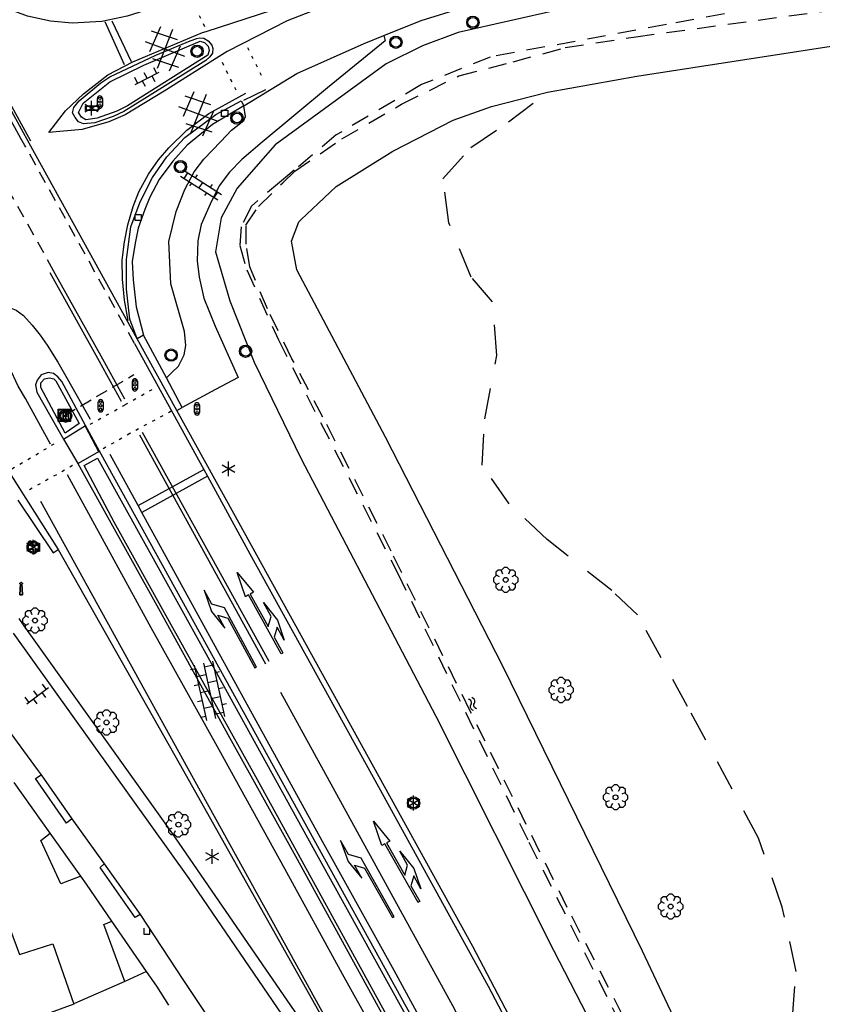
# Model space of a CAD drawing. Extents: x 99796 to 103543, y 406299 to 407646.
# Tile 20 of 85: x 100927 to 100992, y 407072 to 407151. Entities that reach past the tile are written whole.
import ezdxf

# ---------------------------------------------------------------- set-up
doc = ezdxf.new("R2010")
doc.units = 0
for name, pattern in [('Cult-sch', [4.5, 2.5, -2]), ('Knt V.O.P', [0.75, 0.25, -0.5]), ('Mi-deelstr', [1.65, 1, -0.65]), ('Portbel', [1.5, 1, -0.5]), ('Slootbodem', [2.5, 1.5, -1])]:
    doc.linetypes.add(name, pattern=pattern)
for name, color, linetype in [('1101', 252, 'CONTINUOUS'), ('1104', 252, 'CONTINUOUS'), ('1105', 252, 'CONTINUOUS'), ('1106', 252, 'CONTINUOUS'), ('1107', 252, 'CONTINUOUS'), ('1110', 252, 'CONTINUOUS'), ('1112', 252, 'CONTINUOUS'), ('1206', 252, 'CONTINUOUS'), ('1209', 252, 'CONTINUOUS'), ('1211', 252, 'CONTINUOUS'), ('1213', 252, 'Knt V.O.P'), ('1214', 252, 'Mi-deelstr'), ('1215', 252, 'CONTINUOUS'), ('1216', 252, 'CONTINUOUS'), ('1221', 252, 'CONTINUOUS'), ('1222', 252, 'CONTINUOUS'), ('1404', 252, 'CONTINUOUS'), ('1406', 252, 'Slootbodem'), ('1701', 252, 'CONTINUOUS'), ('2006', 252, 'Heg haag'), ('2010', 252, 'Cult-sch'), ('2301', 252, 'CONTINUOUS'), ('2401', 252, 'CONTINUOUS'), ('2403', 252, 'CONTINUOUS'), ('2501', 252, 'CONTINUOUS'), ('2502', 252, 'CONTINUOUS'), ('2506', 252, 'Portbel'), ('2701', 252, 'CONTINUOUS'), ('2901', 252, 'CONTINUOUS'), ('3001', 252, 'CONTINUOUS'), ('3604', 252, 'CONTINUOUS'), ('3605', 252, 'CONTINUOUS'), ('4404', 252, 'CONTINUOUS'), ('4406', 252, 'CONTINUOUS'), ('4411', 252, 'CONTINUOUS'), ('4413', 252, 'CONTINUOUS'), ('4601', 252, 'CONTINUOUS')]:
    doc.layers.add(name, color=color, linetype=linetype)
doc.layers.add('1208', color=252, linetype='CONTINUOUS', lineweight=30)
doc.linetypes.add('Heg haag', pattern='A,4,-1,[4,dgnlstyle.shx,S=0.004016,R=0,X=0,Y=0],-1', length=6)

# ---------------------------------------------------------------- blocks, each defined once
blk = doc.blocks.new('TROTTOIRKOLK', base_point=(97500.879966, 403507.602474))
at = {"layer": '3604'}
blk.add_polyline3d([(97500.629987, 403507.602517, 0), (97500.629987, 403507.102474, 0), (97501.129945, 403507.102474, 0), (97501.129774, 403507.602517, 0)], dxfattribs=at)
blk = doc.blocks.new('OV6', base_point=(97503.821083, 403517.176353))
at = {"layer": '4413'}
for points in [[(97503.821083, 403517.176353, 0), (97504.133583, 403517.176353, 0)], [(97503.852333, 403517.176353, 0), (97503.852333, 403517.207603, 0)], [(97503.914833, 403517.176353, 0), (97503.914833, 403517.145103, 0)], [(97503.977333, 403517.176353, 0), (97503.977333, 403517.207603, 0)], [(97504.039833, 403517.176353, 0), (97504.039833, 403517.145103, 0)], [(97504.102333, 403517.176353, 0), (97504.102333, 403517.207603, 0)]]:
    blk.add_polyline3d(points, dxfattribs=at)
blk = doc.blocks.new('VERKEERSBORD', base_point=(97503.821083, 403507.602474))
at = {"layer": '2401'}
for radius in [0.5, 0.5, 0.4, 0.4]:
    blk.add_circle((97503.821083, 403507.602474), radius, dxfattribs=at)
blk = doc.blocks.new('BOOM', base_point=(97503.821083, 403507.602474))
at = {"layer": '2901'}
for points in [[(97504.071083, 403508.102474, 0), (97504.196083, 403508.352474, 0), (97503.946083, 403508.602474, 0), (97503.696083, 403508.602474, 0), (97503.446083, 403508.352474, 0), (97503.571083, 403508.102474, 0)], [(97503.321083, 403507.852474, 0), (97503.071083, 403507.977474, 0), (97502.821083, 403507.727474, 0), (97502.821083, 403507.477474, 0), (97503.071083, 403507.227474, 0), (97503.321083, 403507.352474, 0)], [(97503.491578, 403508.39797, 0), (97503.202364, 403508.39797, 0), (97503.025588, 403508.221193, 0), (97503.025588, 403507.931979, 0)], [(97504.616578, 403507.931979, 0), (97504.616578, 403508.221193, 0), (97504.439801, 403508.39797, 0), (97504.150588, 403508.39797, 0)], [(97504.321083, 403507.352474, 0), (97504.571083, 403507.227474, 0), (97504.821083, 403507.477474, 0), (97504.821083, 403507.727474, 0), (97504.571083, 403507.977474, 0), (97504.321083, 403507.852474, 0)], [(97503.025588, 403507.27297, 0), (97503.025588, 403506.983756, 0), (97503.202364, 403506.806979, 0), (97503.491578, 403506.806979, 0)], [(97503.571083, 403507.102474, 0), (97503.446083, 403506.852474, 0), (97503.696083, 403506.602474, 0), (97503.946083, 403506.602474, 0), (97504.196083, 403506.852474, 0), (97504.071083, 403507.102474, 0)], [(97504.150588, 403506.806979, 0), (97504.439801, 403506.806979, 0), (97504.616578, 403506.983756, 0), (97504.616578, 403507.27297, 0)]]:
    blk.add_polyline3d(points, dxfattribs=at)
blk.add_circle((97503.821083, 403507.602474), 0.2, dxfattribs=at)
blk.add_circle((97503.821083, 403507.602474), 0.2, dxfattribs=at)
blk = doc.blocks.new('WEGWIJZER', base_point=(97500.879966, 403507.602474))
at = {"layer": '2301'}
for points in [[(97500.379966, 403507.802474, 0), (97501.379966, 403507.802474, 0), (97501.579966, 403507.602474, 0), (97501.379966, 403507.402474, 0), (97500.379966, 403507.402474, 0)], [(97500.427458, 403507.452264, 0), (97500.42948, 403507.751818, 0), (97501.34391, 403507.752474, 0), (97501.44391, 403507.602474, 0), (97501.34391, 403507.452474, 0)], [(97500.427458, 403507.452264, 0), (97501.34391, 403507.452474, 0), (97501.44391, 403507.602474, 0), (97501.34391, 403507.752474, 0), (97500.42948, 403507.751818, 0)]]:
    blk.add_polyline3d(points, close=True, dxfattribs=at)
for points in [[(97500.399966, 403507.444074, 0), (97500.399966, 403507.760875, 0)], [(97500.399966, 403507.444074, 0), (97500.399966, 403507.760875, 0)], [(97500.421566, 403507.782474, 0), (97501.359966, 403507.782474, 0), (97501.479966, 403507.602474, 0), (97501.359966, 403507.422474, 0), (97500.421566, 403507.422474, 0)], [(97500.421566, 403507.782474, 0), (97501.359966, 403507.782474, 0), (97501.479966, 403507.602474, 0), (97501.359966, 403507.422474, 0), (97500.421566, 403507.422474, 0)]]:
    blk.add_polyline3d(points, dxfattribs=at)
for centre, start, end in [((97500.421566, 403507.760875), 90, 180), ((97500.421566, 403507.760875), 90, 180), ((97500.421566, 403507.444074), 180, 270), ((97500.421566, 403507.444074), 180, 270)]:
    blk.add_arc(centre, 0.0216, start, end, dxfattribs=at)
blk = doc.blocks.new('LICHTMAST', base_point=(106423.199838, 404577.892233))
at = {"layer": '2701'}
for points in [[(106422.680222, 404577.592233, 0), (106423.719453, 404578.192234, 0)], [(106423.719453, 404577.592234, 0), (106422.680222, 404578.192233, 0)], [(106423.199838, 404577.292233, 0), (106423.199838, 404578.492233, 0)]]:
    blk.add_polyline3d(points, dxfattribs=at)
blk = doc.blocks.new('IMG-PORTAAL', base_point=(97500.879966, 403507.602474))
at = {"layer": '2502'}
for points in [[(97500.379966, 403508.102474, 0), (97501.379966, 403508.102474, 0), (97501.379966, 403507.102474, 0), (97500.379966, 403507.102474, 0)], [(97500.800089, 403507.935347, 0), (97500.951247, 403507.935347, 0), (97500.951247, 403507.27307, 0), (97500.800089, 403507.27307, 0)]]:
    blk.add_polyline3d(points, close=True, dxfattribs=at)
for points in [[(97500.416612, 403507.165485, 0), (97500.416612, 403508.044589, 0)], [(97500.438212, 403508.066188, 0), (97501.317777, 403508.066188, 0)], [(97501.339377, 403508.044589, 0), (97501.339377, 403507.165485, 0)], [(97501.317777, 403507.143885, 0), (97500.438212, 403507.143885, 0)]]:
    blk.add_polyline3d(points, dxfattribs=at)
for centre, start, end in [((97500.438212, 403508.044589), 90, 180), ((97501.317777, 403508.044589), 0, 90), ((97500.438212, 403507.165485), 180, 270), ((97501.317777, 403507.165485), 270, 0)]:
    blk.add_arc(centre, 0.0216, start, end, dxfattribs=at)
blk = doc.blocks.new('STRAATKOLK', base_point=(97500.879966, 403507.602474))
at = {"layer": '3605'}
blk.add_polyline3d([(97500.629966, 403507.352474, 0), (97500.629966, 403507.852474, 0), (97501.129966, 403507.852474, 0), (97501.129966, 403507.352474, 0)], close=True, dxfattribs=at)
blk = doc.blocks.new('VRI_PAAL', base_point=(97500.879966, 403507.602474))
at = {"layer": '2501'}
for points in [[(97500.679966, 403507.302474, 0), (97500.679966, 403507.902474, 0)], [(97501.079966, 403507.902474, 0), (97501.079966, 403507.302474, 0)]]:
    blk.add_polyline3d(points, dxfattribs=at)
for centre in [(97500.879966, 403507.902474), (97500.879966, 403507.602474), (97500.879966, 403507.302474)]:
    blk.add_circle(centre, 0.1, dxfattribs=at)
for centre, start, end in [((97500.879966, 403507.902474), 90, 180), ((97500.879966, 403507.902474), 0, 90), ((97500.879966, 403507.302474), 180, 0)]:
    blk.add_arc(centre, 0.2, start, end, dxfattribs=at)
blk = doc.blocks.new('PAALTJE', base_point=(97500.879966, 403507.602474))
at = {"layer": '3001'}
for points in [[(97500.929966, 403508.552474, 0), (97500.979966, 403508.552474, 0), (97500.979966, 403508.502474, 0), (97500.929966, 403508.502474, 0), (97500.979966, 403507.602474, 0), (97500.779966, 403507.602474, 0), (97500.829966, 403508.502474, 0), (97500.779966, 403508.502474, 0), (97500.779966, 403508.552474, 0), (97500.829966, 403508.552474, 0)], [(97500.829966, 403508.552474, 0), (97500.779966, 403508.552474, 0), (97500.779966, 403508.502474, 0), (97500.829966, 403508.502474, 0), (97500.779966, 403507.602474, 0), (97500.979966, 403507.602474, 0), (97500.929966, 403508.502474, 0), (97500.979966, 403508.502474, 0), (97500.979966, 403508.552474, 0), (97500.929966, 403508.552474, 0)]]:
    blk.add_polyline3d(points, dxfattribs=at)
blk.add_arc((97500.879966, 403508.552474), 0.05, 0, 180, dxfattribs=at)
blk.add_arc((97500.879966, 403508.552474), 0.05, 0, 180, dxfattribs=at)
blk = doc.blocks.new('CAMERA_2', base_point=(97500.879966, 403507.602474))
at = {"layer": '2403'}
for points in [[(97501.046633, 403507.102474, 0), (97501.046633, 403507.435808, 0), (97501.213299, 403507.435808, 0), (97501.379966, 403507.269141, 0), (97501.379966, 403507.935808, 0), (97501.213299, 403507.769141, 0), (97500.877148, 403507.769141, 0), (97500.379966, 403507.769141, 0), (97500.379966, 403507.435808, 0), (97500.879966, 403507.435808, 0), (97500.879966, 403507.102474, 0)], [(97500.877148, 403507.769141, 0), (97501.213299, 403507.769141, 0), (97501.379966, 403507.935808, 0), (97501.379966, 403507.269141, 0), (97501.213299, 403507.435808, 0), (97501.046633, 403507.435808, 0), (97501.046633, 403507.102474, 0), (97500.879966, 403507.102474, 0), (97500.879966, 403507.435808, 0), (97500.379966, 403507.435808, 0), (97500.379966, 403507.769141, 0)]]:
    blk.add_polyline3d(points, close=True, dxfattribs=at)
for centre in [(97500.623952, 403507.92537), (97500.96189, 403507.92537)]:
    blk.add_arc(centre, 0.177733, 298.476383, 241.523617, dxfattribs=at)
blk = doc.blocks.new('PIJL_LINKSAF', base_point=(97500.879966, 403507.602474))
at = {"layer": '1221'}
blk.add_polyline3d([(97500.879966, 403507.602474, 0), (97500.879966, 403507.527474, 0), (97506.329966, 403507.527474, 0), (97507.079966, 403508.277474, 0), (97508.379966, 403508.277474, 0), (97506.579966, 403508.577474, 0), (97504.879966, 403508.277474, 0), (97506.079966, 403508.277474, 0), (97505.479966, 403507.677474, 0), (97500.879966, 403507.677473, 0)], close=True, dxfattribs=at)
blk = doc.blocks.new('PIJL_RECHTDOOR_RECHTSAF', base_point=(97500.879966, 403507.602474))
at = {"layer": '1222'}
blk.add_polyline3d([(97503.329966, 403507.527474, 0), (97503.929966, 403506.927474, 0), (97505.229966, 403506.927474, 0), (97503.429966, 403506.627474, 0), (97501.729966, 403506.927474, 0), (97502.929966, 403506.927474, 0), (97502.329966, 403507.527474, 0), (97500.879966, 403507.527474, 0), (97500.879966, 403507.602474, 0), (97500.879966, 403507.677473, 0), (97506.329966, 403507.677474, 0), (97506.329966, 403507.977474, 0), (97508.379966, 403507.602474, 0), (97506.329966, 403507.227474, 0), (97506.329966, 403507.527474, 0)], close=True, dxfattribs=at)
blk = doc.blocks.new('GV6', base_point=(97503.821083, 403517.176353))
at = {"layer": '4411'}
for points in [[(97503.821083, 403517.145103, 0), (97503.977333, 403517.270103, 0)], [(97503.883583, 403517.082603, 0), (97504.133583, 403517.270103, 0)], [(97503.883583, 403517.270103, 0), (97504.133583, 403517.082603, 0)], [(97504.039833, 403517.270103, 0), (97504.196083, 403517.145103, 0)], [(97503.821083, 403517.207603, 0), (97503.977333, 403517.082603, 0)], [(97504.039833, 403517.082603, 0), (97504.196083, 403517.207603, 0)]]:
    blk.add_polyline3d(points, dxfattribs=at)
blk = doc.blocks.new('OV4', base_point=(97503.821083, 403507.602474))
at = {"layer": '4404'}
for points in [[(97503.914833, 403507.696224, 0), (97503.914833, 403507.664974, 0)], [(97504.039833, 403507.696224, 0), (97504.039833, 403507.664974, 0)], [(97504.164833, 403507.696224, 0), (97504.164833, 403507.664974, 0)], [(97503.821083, 403507.664974, 0), (97504.258583, 403507.664974, 0)], [(97503.821083, 403507.602474, 0), (97504.258583, 403507.602474, 0)], [(97503.852333, 403507.664974, 0), (97503.852333, 403507.602474, 0)], [(97503.914833, 403507.602474, 0), (97503.914833, 403507.539974, 0)], [(97503.977333, 403507.664974, 0), (97503.977333, 403507.602474, 0)], [(97504.039833, 403507.602474, 0), (97504.039833, 403507.539974, 0)], [(97504.102333, 403507.664974, 0), (97504.102333, 403507.602474, 0)], [(97504.164833, 403507.602474, 0), (97504.164833, 403507.539974, 0)], [(97504.227333, 403507.664974, 0), (97504.227333, 403507.602474, 0)], [(97503.821083, 403507.539974, 0), (97504.258583, 403507.539974, 0)], [(97503.852333, 403507.539974, 0), (97503.852333, 403507.508724, 0)], [(97503.977333, 403507.539974, 0), (97503.977333, 403507.508724, 0)], [(97504.102333, 403507.539974, 0), (97504.102333, 403507.508724, 0)], [(97504.227333, 403507.539974, 0), (97504.227333, 403507.508724, 0)]]:
    blk.add_polyline3d(points, dxfattribs=at)
blk = doc.blocks.new('OV2', base_point=(97503.821083, 403517.176353))
at = {"layer": '4406'}
for points in [[(97503.852333, 403517.020103, 0), (97503.852333, 403517.332603, 0)], [(97503.914833, 403517.301353, 0), (97503.852333, 403517.301353, 0)], [(97503.914833, 403517.020103, 0), (97503.914833, 403517.332603, 0)], [(97503.821083, 403517.238853, 0), (97503.852333, 403517.238853, 0)], [(97503.946083, 403517.238853, 0), (97503.914833, 403517.238853, 0)], [(97503.914833, 403517.176353, 0), (97503.852333, 403517.176353, 0)], [(97503.821083, 403517.113853, 0), (97503.852333, 403517.113853, 0)], [(97503.946083, 403517.113853, 0), (97503.914833, 403517.113853, 0)], [(97503.914833, 403517.051353, 0), (97503.852333, 403517.051353, 0)]]:
    blk.add_polyline3d(points, dxfattribs=at)
blk = doc.blocks.new('WATERSYMBOOL', base_point=(97503.821083, 403517.176353))
at = {"layer": '4601'}
for points in [[(97503.321083, 403517.326353, 0), (97503.383583, 403517.388853, 0), (97503.508583, 403517.451353, 0), (97503.633583, 403517.451353, 0), (97503.758583, 403517.388853, 0), (97503.821083, 403517.326353, 0), (97503.883583, 403517.263853, 0), (97504.008583, 403517.201353, 0), (97504.133583, 403517.201353, 0), (97504.258583, 403517.263853, 0), (97504.321083, 403517.326353, 0)], [(97503.321083, 403517.026353, 0), (97503.383583, 403517.088853, 0), (97503.508583, 403517.151353, 0), (97503.633583, 403517.151353, 0), (97503.758583, 403517.088853, 0), (97503.821083, 403517.026353, 0), (97503.883583, 403516.963853, 0), (97504.008583, 403516.901353, 0), (97504.133583, 403516.901353, 0), (97504.258583, 403516.963853, 0), (97504.321083, 403517.026353, 0)]]:
    blk.add_polyline3d(points, dxfattribs=at)

msp = doc.modelspace()

# ---------------------------------------------------------------- linework, layer by layer
at = {"layer": '1101'}
for points in [[(100956.714807, 407150.151917, 0.249432), (100959.724841, 407151.361891, 0.269), (100963.054566, 407152.387792, 0.241819), (100963.97835, 407152.672413, 0.234278), (100966.339839, 407153.399997, 0.215), (100974.069071, 407155.118101, 0.215), (100989.856107, 407157.710903, 0.32), (101007.497964, 407159.991898, 0.293), (101026.017127, 407162.782141, 0.392), (101034.748835, 407164.216005, 0.44), (101037.856845, 407164.967024, 0.56), (101040.635911, 407164.977082, 0.629), (101042.21916, 407164.581083, 0.689), (101043.578146, 407164.132186, 0.704), (101044.487862, 407163.628899, 0.776), (101045.97686, 407162.500881, 0.866), (101047.674847, 407160.741054, 0.938)], [(100928.008758, 407141.431683, 0.426305), (100926.763574, 407143.687831, 0.43153), (100919.244463, 407157.402825, 0.41503), (100915.697644, 407163.729189, 0.35772)], [(100945.378003, 407144.439184, 0.242), (100949.662832, 407147.058063, 0.242), (100955.109951, 407149.507069, 0.239), (100956.714807, 407150.151917, 0.249432)], [(100945.378003, 407144.439184, 0.242), (100942.844061, 407142.937892, 0.233), (100940.799994, 407141.264119, 0.266), (100939.6269, 407139.96213, 0.29), (100938.535017, 407138.483935, 0.311), (100937.76798, 407137.047835, 0.311), (100937.367139, 407136.065849, 0.317), (100936.829952, 407134.551891, 0.296), (100936.593024, 407133.324035, 0.311), (100936.344174, 407131.854036, 0.308), (100936.420915, 407130.368017, 0.359), (100936.666039, 407128.170841, 0.416), (100937.255157, 407125.88142, 0.28765)], [(100936.75339, 407125.586064, 0.30459), (100932.006055, 407134.188983, 0.40953), (100928.008758, 407141.431683, 0.426305)], [(100937.255157, 407125.88142, 0.28765), (100936.75339, 407125.586064, 0.30459)], [(100939.11489, 407122.423554, 0.26345), (100937.255157, 407125.88142, 0.28765)], [(100930.635167, 407122.132146, 0.437), (100930.327085, 407122.503929, 0.449), (100929.976908, 407122.772895, 0.452), (100929.542912, 407122.861185, 0.455), (100928.98002, 407122.681998, 0.47), (100928.651822, 407122.24912, 0.485), (100928.506163, 407121.866905, 0.479), (100928.633941, 407121.268996, 0.467)], [(100940.377918, 407120.016926, 0.278), (100939.11489, 407122.423554, 0.26345)], [(100932.573435, 407118.570023, 0.421481), (100930.635167, 407122.132146, 0.437)], [(100928.633941, 407121.268996, 0.467), (100930.780826, 407117.469945, 0.404)], [(100939.943922, 407119.788193, 0.31805), (100940.377918, 407120.016926, 0.278)], [(100970.295167, 407064.202729, 0.251913), (100963.903127, 407076.410167, 0.254), (100956.325886, 407090.143823, 0.251), (100944.565145, 407111.443915, 0.311), (100939.943922, 407119.788193, 0.31805)], [(100933.69512, 407116.481253, 0.365418), (100932.573435, 407118.570023, 0.421481)], [(100930.780826, 407117.469945, 0.404), (100931.936038, 407115.483992, 0.314419)], [(100964.228408, 407061.022674, 0.33098), (100959.407074, 407069.928162, 0.35), (100949.339849, 407088.154145, 0.35), (100938.352851, 407108.059861, 0.395), (100933.69512, 407116.481253, 0.365418)], [(100931.936038, 407115.483992, 0.314419), (100938.47057, 407103.744485, 0.248119), (100944.226888, 407093.327456, 0.231119), (100949.685929, 407083.471828, 0.193719), (100957.303775, 407069.594376, 0.193719), (100961.819199, 407061.46542, 0.210718), (100962.548453, 407060.14208, 0.210718)], [(100927.077514, 407112.53766, 0.30499), (100929.93593, 407108.250969, 0.326), (100930.359123, 407108.521052, 0.326)], [(100930.359123, 407108.521052, 0.326), (100940.129814, 407091.240176, 0.224), (100952.390117, 407069.466971, 0.218), (100958.619768, 407058.082754, 0.221649)]]:
    msp.add_polyline3d(points, dxfattribs=at)
msp.add_polyline3d([(100941.045118, 407149.717175, 0.35), (100941.584167, 407149.91089, 0.2926), (100941.818861, 407149.941438, 0.307), (100942.150412, 407149.932497, 0.307), (100942.495746, 407149.722018, 0.307), (100942.788926, 407149.356195, 0.3118), (100942.86902, 407149.077543, 0.3182), (100942.851139, 407148.714327, 0.3326), (100942.624641, 407148.408853, 0.3342), (100942.288992, 407148.130947, 0.356), (100936.369134, 407144.413107, 0.341), (100935.653133, 407143.996992, 0.353), (100934.798924, 407143.580132, 0.359), (100934.016985, 407143.314891, 0.359), (100933.324081, 407143.07908, 0.365), (100932.389033, 407142.998987, 0.383), (100931.997878, 407143.152841, 0.377), (100931.721089, 407143.491843, 0.383), (100931.500924, 407143.87294, 0.392), (100931.629074, 407144.302838, 0.392), (100932.053012, 407144.866102, 0.377), (100933.806134, 407146.310025, 0.323), (100934.538898, 407146.782019, 0.329), (100938.241092, 407148.561963, 0.335)], close=True, dxfattribs=at)
at = {"layer": '1104'}
for points in [[(100956.714807, 407150.151917, 0.249432), (100956.82582, 407149.719038, 0.254), (100952.146228, 407145.906727, 0.24662), (100946.855988, 407141.513997, 0.239388)], [(100940.564928, 407126.181909, 0.263), (100939.480869, 407130.039074, 0.263), (100939.316956, 407133.471929, 0.293), (100939.88916, 407135.907151, 0.269), (100940.598083, 407137.682997, 0.251), (100941.35916, 407139.106058, 0.248), (100942.138118, 407140.136101, 0.233), (100943.523926, 407141.564005, 0.215), (100944.370844, 407142.485139, 0.23672), (100945.374356, 407143.255375, 0.24002), (100945.519379, 407143.585596, 0.24398), (100945.378003, 407144.439184, 0.242)], [(100946.855988, 407141.513997, 0.239388), (100945.204028, 407140.091513, 0.18854), (100944.218074, 407139.070409, 0.23606), (100943.390405, 407137.976862, 0.24662), (100942.641355, 407136.492301, 0.26246), (100941.924883, 407134.843159, 0.25982), (100941.645091, 407133.509309, 0.24926), (100941.602372, 407131.890416, 0.2519), (100941.753543, 407130.585575, 0.24926), (100942.134325, 407128.882189, 0.24134), (100943.042926, 407126.608866, 0.23342), (100944.910903, 407122.449845, 0.1859), (100943.091953, 407121.473588, 0.222857)], [(100939.11489, 407122.423554, 0.26345), (100939.560962, 407122.870871, 0.272), (100940.098894, 407123.383843, 0.281), (100940.554125, 407124.293931, 0.266), (100940.678922, 407125.040852, 0.266), (100940.564928, 407126.181909, 0.263)], [(100943.091953, 407121.473588, 0.222857), (100940.377918, 407120.016926, 0.278)], [(100930.780826, 407117.469945, 0.404), (100932.573435, 407118.570023, 0.421481)], [(100931.936038, 407115.483992, 0.314419), (100933.69512, 407116.481253, 0.365418)]]:
    msp.add_polyline3d(points, dxfattribs=at)
at = {"layer": '1105'}
for points in [[(100926.710946, 407101.767101, -0.021), (100940.927026, 407081.910186, 0.017), (100950.698835, 407067.593895, 0.05), (100955.495892, 407060.205155, 0.035), (100960.196835, 407051.470094, 0.071), (100965.320972, 407040.980049, 0.068), (100974.057896, 407023.549043, 0.119), (100980.140922, 407010.440864, 0.092)], [(100922.730101, 407098.774948, -0.057), (100928.642824, 407090.728458, -0.14532), (100928.963016, 407090.280246, -0.0865)], [(100928.963016, 407090.280246, -0.0865), (100931.460879, 407086.719482, -0.13031)], [(100931.460879, 407086.719482, -0.13031), (100934.072959, 407083.085572, -0.0986)], [(100934.072959, 407083.085572, -0.0986), (100936.982056, 407078.986635, -0.1036)], [(100936.982056, 407078.986635, -0.1036), (100940.485755, 407073.654684, -0.13524), (100944.416626, 407067.755813, -0.11508), (100947.686944, 407062.628855, -0.13776), (100949.848163, 407059.17102, -0.13776), (100952.009655, 407055.583127, -0.13776), (100953.577655, 407052.761409, -0.12264), (100955.419203, 407049.221034, -0.09492), (100957.700005, 407044.931124, -0.03696), (100959.856348, 407040.764735, 0.00048)]]:
    msp.add_polyline3d(points, dxfattribs=at)
at = {"layer": '1106'}
for points in [[(100936.75339, 407125.586064, 0.30459), (100936.148969, 407127.171346, 0.201318), (100935.891924, 407129.596882, 0.347), (100935.878885, 407132.020184, 0.311), (100936.239866, 407134.643906, 0.305), (100936.990885, 407136.680149, 0.305), (100937.979949, 407138.635927, 0.305), (100939.142985, 407140.326091, 0.287), (100940.605161, 407141.885125, 0.278), (100943.12085, 407143.751868, 0.245), (100945.173857, 407144.841143, 0.263)], [(100945.173857, 407144.841143, 0.263), (100945.378003, 407144.439184, 0.242)], [(100939.943922, 407119.788193, 0.31805), (100936.75339, 407125.586064, 0.30459)], [(100924.58008, 407117.593997, 0.326), (100930.359123, 407108.521052, 0.326)]]:
    msp.add_polyline3d(points, dxfattribs=at)
at = {"layer": '1107'}
for points in [[(100941.843075, 407149.679922, 0.518), (100942.202938, 407149.571144, 0.518), (100942.478982, 407149.279826, 0.518), (100942.57286, 407148.916983, 0.518), (100942.449925, 407148.544826, 0.515), (100935.973135, 407144.442909, 0.512), (100935.101045, 407144.027912, 0.518), (100933.514071, 407143.45608, 0.572), (100932.59914, 407143.30297, 0.572), (100932.225121, 407143.51792, 0.572), (100931.987075, 407143.912055, 0.569), (100932.364819, 407144.657113, 0.536), (100934.52586, 407146.391981, 0.53), (100937.272144, 407147.727125, 0.515)], [(100932.041836, 407118.720152, 0.587), (100930.905995, 407117.959075, 0.596), (100928.958041, 407121.660151, 0.599), (100928.947983, 407122.022994, 0.602), (100929.240046, 407122.354173, 0.602), (100929.649082, 407122.436129, 0.602), (100929.985849, 407122.354918, 0.602), (100930.165035, 407122.198083, 0.602)]]:
    msp.add_polyline3d(points, close=True, dxfattribs=at)
msp.add_polyline3d([(100957.547036, 407069.741898, 0.437), (100946.611074, 407089.637928, 0.434), (100939.233882, 407102.931999, 0.497), (100934.88088, 407110.737973, 0.539), (100932.465029, 407115.32902, 0.536), (100933.537168, 407115.916871, 0.56), (100941.736904, 407101.150938, 0.53), (100951.399935, 407083.633133, 0.449), (100963.967947, 407060.933821, 0.434)], dxfattribs=at)
at = {"layer": '1110'}
for points in [[(100931.460879, 407086.719482, -0.13031), (100931.014431, 407086.374085, -0.04009), (100928.515151, 407090.00597, 0.0095), (100928.963016, 407090.280246, -0.0865)], [(100932.171906, 407082.103378, 0.019431), (100930.557482, 407081.461904, 0.06495), (100928.94232, 407084.967843, -0.00109), (100929.694567, 407085.557927, -0.01851)], [(100936.982056, 407078.986635, -0.1036), (100936.587833, 407078.74479, 0.0024), (100933.754856, 407082.788763, -0.0086), (100934.072959, 407083.085572, -0.0986)], [(100935.732109, 407073.568889, 0.074), (100934.049023, 407078.165152, 0.068), (100934.694253, 407078.457411, 0.033418)], [(100937.496544, 407074.380599, 0.049022), (100935.732109, 407073.568889, 0.074)], [(100935.732109, 407073.568889, 0.074), (100931.667817, 407071.781122, 0.248)]]:
    msp.add_polyline3d(points, dxfattribs=at)
at = {"layer": '1112'}
for points in [[(100929.694567, 407085.557927, -0.01851), (100926.781415, 407089.672071, -0.009895)], [(100932.171906, 407082.103378, 0.019431), (100929.694567, 407085.557927, -0.01851)], [(100934.694253, 407078.457411, 0.033418), (100932.636686, 407081.450789, 0.02196), (100932.171906, 407082.103378, 0.019431)], [(100937.496544, 407074.380599, 0.049022), (100934.694253, 407078.457411, 0.033418)], [(100939.314226, 407071.654331, 0.03584), (100938.325789, 407073.174201, 0.05364), (100937.496544, 407074.380599, 0.049022)]]:
    msp.add_polyline3d(points, dxfattribs=at)
at = {"layer": '1206'}
for points in [[(100940.895118, 407153.351143, 0.346288), (100939.195884, 407152.740993, 0.352), (100935.935882, 407151.718029, 0.364), (100933.886973, 407151.282915, 0.373), (100931.481925, 407151.152902, 0.373), (100929.725823, 407151.311972, 0.361), (100927.857963, 407151.70797, 0.364), (100926.184935, 407152.327114, 0.367), (100924.378914, 407153.30314, 0.367), (100922.911895, 407154.314183, 0.409), (100921.47505, 407155.585997, 0.415), (100920.491946, 407156.639137, 0.427), (100918.96495, 407158.518173, 0.463)], [(100942.34071, 407150.475999, 0.340673), (100947.730151, 407152.207904, 0.335), (100950.062928, 407152.948119, 0.344), (100953.541977, 407153.886148, 0.356), (100957.016928, 407154.722848, 0.353), (100960.488153, 407155.48616, 0.383)], [(100960.488153, 407155.48616, 0.383), (100953.379182, 407153.113895, 0.383), (100948.871953, 407151.335814, 0.359), (100944.030938, 407148.849183, 0.353), (100943.368719, 407148.431389, 0.354167)], [(100943.368719, 407148.431389, 0.354167), (100938.923938, 407145.627179, 0.362), (100935.758186, 407143.71387, 0.374), (100934.437943, 407143.150978, 0.371), (100932.295156, 407142.529973, 0.389), (100929.582027, 407142.301985, 0.41), (100930.954052, 407144.048028, 0.395), (100932.387916, 407145.424151, 0.368), (100934.370888, 407146.947049, 0.338), (100936.388133, 407148.016953, 0.338), (100942.030085, 407150.376179, 0.341), (100942.34071, 407150.475999, 0.340673)], [(100944.99895, 407145.189017, 0.282603), (100945.528132, 407145.484128, 0.281)], [(100936.012996, 407127.077096, 0.290818), (100935.706032, 407128.718086, 0.318118), (100935.560373, 407130.418681, 0.355918), (100935.539884, 407131.955364, 0.358018), (100935.722423, 407133.429833, 0.349618), (100935.985056, 407134.820112, 0.372718), (100936.429111, 407136.287131, 0.295018), (100936.870185, 407137.49785, 0.329), (100937.649888, 407138.922029, 0.329), (100938.47206, 407140.080967, 0.329), (100939.305035, 407141.036876, 0.308), (100940.773172, 407142.472976, 0.296), (100942.556841, 407143.827119, 0.29), (100944.99895, 407145.189017, 0.282603)], [(100929.736627, 407117.065751, 0.296218), (100927.691653, 407120.745304, 0.327749), (100927.122963, 407121.768557, 0.336518), (100926.376042, 407123.328709, 0.348918), (100925.763232, 407124.963366, 0.401618), (100925.423858, 407126.251944, 0.432618), (100925.35643, 407127.047666, 0.497718), (100925.410075, 407127.668672, 0.457418), (100925.942791, 407128.096708, 0.516318), (100926.40808, 407128.136568, 0.510118), (100926.938189, 407127.911561, 0.503918), (100927.529765, 407127.472722, 0.494618), (100928.235707, 407126.690783, 0.488418), (100928.892848, 407125.877925, 0.485318), (100929.469151, 407125.077733, 0.485318), (100930.314792, 407123.706826, 0.482218), (100931.072463, 407122.371559, 0.487579), (100932.943357, 407119.074427, 0.500818)], [(100936.527831, 407125.221901, 0.296818), (100942.135138, 407115.003057, 0.287328), (100942.433906, 407114.459165, 0.286822), (100945.873839, 407108.189874, 0.281), (100956.268144, 407089.335062, 0.236), (100965.155942, 407073.198967, 0.254), (100969.967032, 407064.030729, 0.25053), (100973.474888, 407057.345994, 0.248), (100982.076955, 407039.606162, 0.281), (100987.151173, 407028.808035, 0.302), (100992.226136, 407017.698102, 0.338), (100994.422427, 407012.630783, 0.358926), (100995.059965, 407011.159845, 0.365), (100996.307937, 407008.219101, 0.371), (101001.294983, 406996.187903, 0.422), (101005.482954, 406985.636019, 0.428), (101009.790135, 406974.703037, 0.446), (101014.843119, 406961.487942, 0.446), (101019.478125, 406949.201934, 0.407), (101023.439971, 406938.40418, 0.407), (101030.237007, 406919.721564, 0.431231)], [(100991.893468, 407011.334934, 0.236418), (100991.845016, 407011.443003, 0.237178), (100987.345634, 407021.478527, 0.307719), (100985.423756, 407025.72424, 0.299018), (100984.386635, 407027.805932, 0.261319), (100983.618853, 407029.238679, 0.261319), (100982.703177, 407030.91953, 0.241018), (100981.400443, 407033.159175, 0.243919), (100979.939011, 407035.621219, 0.267118), (100978.32298, 407038.314604, 0.267118), (100975.17958, 407043.641396, 0.241018), (100970.922319, 407050.77272, 0.261319), (100967.125875, 407057.082244, 0.255518), (100966.140536, 407058.806308, 0.272918), (100964.753872, 407061.29811, 0.289593), (100962.764305, 407064.873316, 0.313518), (100957.556722, 407074.459605, 0.275819), (100951.75719, 407084.90681, 0.304819), (100944.903774, 407097.367161, 0.301918), (100937.127603, 407111.532577, 0.336766), (100936.820639, 407112.092116, 0.338143), (100934.550074, 407116.228305, 0.348319)], [(100931.068791, 407114.595883, 0.323918), (100937.856642, 407102.223449, 0.266418), (100943.341014, 407092.336156, 0.173918), (100948.673395, 407082.707026, 0.193918), (100953.323675, 407074.19511, 0.251418), (100958.395285, 407065.061443, 0.236418), (100961.419527, 407059.550323, 0.207588), (100964.689163, 407053.592019, 0.176418), (100972.19376, 407039.795779, 0.233918), (100977.764559, 407029.365711, 0.238919), (100982.217399, 407020.728626, 0.263918), (100987.806554, 407009.581909, 0.384148)], [(101023.258177, 406919.858195, 0.407674), (101018.867177, 406931.021028, 0.428), (101013.645066, 406943.76003, 0.404), (101007.391048, 406958.758049, 0.395), (101002.38314, 406970.569082, 0.407), (100997.133834, 406982.576065, 0.383), (100991.738123, 406994.510033, 0.38), (100985.664038, 407007.338815, 0.335), (100985.153302, 407008.359178, 0.333981), (100979.649929, 407019.353994, 0.323), (100971.982164, 407034.141906, 0.251), (100965.230075, 407046.63802, 0.215), (100958.849771, 407058.203316, 0.180516), (100957.45912, 407060.724088, 0.173), (100948.67116, 407076.656037, 0.176), (100940.874127, 407090.778985, 0.218), (100936.205966, 407099.243962, 0.26), (100928.958414, 407112.410255, 0.255918)]]:
    msp.add_polyline3d(points, dxfattribs=at)
at = {"layer": '1208'}
for points in [[(100935.71609, 407147.759908, 0.43), (100934.145139, 407151.248873, 0.4045)], [(100934.703475, 407151.321872, 0.3795), (100936.268923, 407148.025893, 0.406)], [(100936.820639, 407112.092116, 0.338143), (100942.135138, 407115.003057, 0.287328)], [(100942.433906, 407114.459165, 0.286822), (100937.127603, 407111.532577, 0.336766)]]:
    msp.add_polyline3d(points, dxfattribs=at)
at = {"layer": '1209'}
msp.add_polyline3d([(100948.351902, 407096.995377, 0.162219), (100962.274802, 407071.625777, 0.175218), (100967.055837, 407062.504747, 0.191445), (100971.23189, 407054.537871, 0.205618), (100980.23778, 407035.66257, 0.205618)], dxfattribs=at)
at = {"layer": '1211'}
for points in [[(100927.335677, 407141.813227, 0.421018), (100918.310416, 407158.262619, 0.380518)], [(100928.14779, 407141.594552, 0.389818), (100920.623822, 407155.237683, 0.313018)], [(100945.366827, 407144.914903, 0.293), (100947.150869, 407145.779171, 0.293)], [(100932.526124, 407118.522339, 0.419818), (100933.642594, 407116.420158, 0.423219)]]:
    msp.add_polyline3d(points, dxfattribs=at)
at = {"layer": '1213'}
for points in [[(100942.229015, 407150.848173, 0.32), (100941.137133, 407153.059878, 0.311)], [(100945.677889, 407149.171048, 0.359), (100946.783928, 407146.91911, 0.314)], [(100944.752154, 407145.705037, 0.371), (100943.625999, 407147.990876, 0.35)], [(100932.929946, 407118.672096, 0.443), (100935.77793, 407120.25907, 0.389), (100938.428102, 407121.771165, 0.308)], [(100939.493162, 407119.718157, 0.317), (100936.148969, 407117.91996, 0.395), (100933.996869, 407116.692104, 0.419)], [(100926.588756, 407115.069368, 0.255918), (100930.356142, 407117.282935, 0.38)], [(100931.509865, 407115.32008, 0.398), (100927.650092, 407113.163137, 0.302418)]]:
    msp.add_polyline3d(points, dxfattribs=at)
at = {"layer": '1214'}
for points in [[(100929.979204, 407131.101467, 0.546), (100925.105095, 407139.853992, 0.568), (100918.605562, 407151.730472, 0.546)], [(100936.527831, 407125.221901, 0.296818), (100927.655372, 407141.236196, 0.416698), (100927.335677, 407141.813227, 0.421018)]]:
    msp.add_polyline3d(points, dxfattribs=at)
at = {"layer": '1215'}
for points in [[(100929.661235, 407130.966549, 0.535), (100933.661783, 407123.789178, 0.415488), (100935.438184, 407120.536231, 0.426818)], [(100936.943201, 407117.807456, 0.328818), (100947.124047, 407099.28196, 0.296419)]]:
    msp.add_polyline3d(points, dxfattribs=at)
at = {"layer": '1216'}
for points in [[(100935.738069, 407120.693811, 0.320418), (100933.955389, 407123.949924, 0.342305), (100929.979204, 407131.101467, 0.546)], [(100947.416482, 407099.472322, 0.312619), (100937.187207, 407118.010112, 0.332418)]]:
    msp.add_polyline3d(points, dxfattribs=at)
at = {"layer": '1404'}
for points in [[(100969.94592, 407145.54485, 0.407), (100977.187139, 407146.840133, 0.401), (101003.761125, 407150.942051, 0.122), (101031.142009, 407154.208013, 0.116), (101033.807082, 407155.727931, 0.197), (101035.005135, 407158.030906, 0.332), (101035.113168, 407160.038837, 0.332), (101033.567918, 407161.660083, 0.293), (101031.551046, 407161.946186, 0.23), (101005.607007, 407157.758959, 0.107), (100979.033021, 407154.085078, 0.116), (100962.737856, 407150.39406, 0.131), (100959.845913, 407149.314844, 0.158), (100956.901816, 407147.835158, 0.119), (100947.910828, 407141.284981, 0.047), (100947.314824, 407140.606451, 0.047581)], [(100950.02656, 407135.242813, 0.38), (100951.407013, 407136.553489, 0.38), (100952.846093, 407137.919926, 0.38), (100957.436023, 407140.786909, 0.383), (100962.320996, 407143.275031, 0.383), (100965.414104, 407144.38703, 0.389), (100969.94592, 407145.54485, 0.407)], [(100947.314824, 407140.606451, 0.047581), (100944.832993, 407137.780972, 0.05), (100943.545905, 407135.374062, 0.101), (100943.075029, 407132.628151, 0.131), (100944.257063, 407128.674128, 0.113), (100946.210978, 407123.691179, 0.062), (100950.02195, 407115.875148, 0.005), (100960.905013, 407095.04407, -0.048), (100970.432816, 407076.100968, -0.063), (100980.810884, 407055.994395, -0.077009), (100981.544984, 407054.572143, -0.078), (100992.002991, 407033.126019, 0.011), (100998.393817, 407018.242045, 0.101042)], [(101029.961092, 406954.310798, 0.174018), (101030.438361, 406954.635078, -0.05225), (101030.933094, 406955.052317, 0.01639), (101031.251361, 406955.500554, -0.05654), (101031.12488, 406956.299399, -0.09515), (101026.305837, 406968.000867, 0.056), (101012.737957, 406999.545135, 0.185), (101008.583141, 407009.572126, 0.443), (101001.815034, 407026.01295, 0.521), (100994.593186, 407041.016929, 0.566), (100986.345021, 407057.620176, 0.467), (100977.639017, 407076.024972, 0.551), (100966.336114, 407099.097185, 0.644), (100956.834016, 407117.629015, 0.479), (100949.675871, 407131.180131, 0.383), (100949.223993, 407133.499124, 0.383), (100949.837176, 407135.063001, 0.38), (100950.02656, 407135.242813, 0.38)]]:
    msp.add_polyline3d(points, dxfattribs=at)
at = {"layer": '1406'}
for points in [[(100948.527377, 407138.208099, -1.84), (100949.494, 407139.148, -1.84), (100953.322, 407141.79, -1.773), (100958.152, 407144.584, -1.793), (100962.777524, 407146.872617, -1.906), (100967.167, 407148.01, -1.821), (100971.391, 407149.161, -1.833), (100977.112, 407150.034, -1.862), (100996.693, 407152.711, -1.97), (101013.301, 407154.99, -2), (101030.731, 407157.616, -1.947), (101030.512, 407158.2, -1.895), (101029.334, 407158.473, -1.999), (101029.193, 407159.203, -2.026), (101027.93, 407159.3, -2.021), (101027.906, 407158.111, -2.024), (101025.553, 407157.809, -2.082), (101013.197, 407156.032, -1.932), (100986.73, 407152.343, -1.917), (100979.578797, 407151.022519, -1.837)], [(100979.578797, 407151.022519, -1.837), (100965.321, 407148.398, -1.891), (100959.755, 407146.162, -1.807), (100952.862001, 407142.090401, -1.785), (100949.456959, 407139.237303, -1.747827), (100948.438486, 407138.38392, -1.736708)], [(100948.438486, 407138.38392, -1.736708), (100945.992, 407136.334, -1.71), (100945.153, 407134.658, -1.7), (100945.054553, 407133.130139, -1.687), (100945.616128, 407131.160558, -1.692555), (100948.170682, 407125.496741, -1.709), (100957.844, 407106.597, -1.708), (100968.446, 407084.842, -1.769), (100980.153, 407061.638, -1.765)], [(100979.461, 407064.173, -1.772), (100971.559922, 407079.561009, -1.779423), (100963.704022, 407095.44639, -1.787), (100957.303902, 407108.397707, -1.703), (100951.782768, 407119.247697, -1.736), (100949.270433, 407123.978099, -1.661), (100947.294748, 407128.004752, -1.676934), (100945.849609, 407131.416166, -1.692), (100945.568, 407133.245, -1.681), (100945.552, 407134.784, -1.755), (100946.564, 407136.299, -1.84), (100948.527377, 407138.208099, -1.84)]]:
    msp.add_polyline3d(points, dxfattribs=at)
at = {"layer": '1701'}
msp.add_polyline3d([(100916.372148, 407089.246028, 3.929), (100918.484015, 407090.042122, 4.064), (100918.782038, 407090.039887, 4.064), (100918.894169, 407089.650967, 4.067), (100921.242965, 407083.081045, 4.124), (100924.127085, 407084.071972, 4.109), (100927.207155, 407075.754889, 4.112), (100929.90799, 407076.609098, 4.109), (100931.60486, 407071.723007, 4.106), (100916.835946, 407066.329904, 4.055), (100910.758135, 407082.901113, 4.022)], dxfattribs=at)
at = {"layer": '2006'}
for points in [[(100927.153138, 407102.9469, 0.25), (100927.569053, 407102.364071, 0.25)], [(100927.569053, 407102.364071, 0.25), (100939.512906, 407085.626908, 0.25), (100951.524732, 407068.157532, 0.05), (100955.349488, 407062.289082, 0.35557), (100958.268998, 407057.178729, 0.33907), (100961.34944, 407051.404156, 0.401769), (100963.569062, 407046.825763, 0.396303), (100964.029414, 407045.876198, 0.395169), (100966.640843, 407040.810921, 0.38857), (100971.080271, 407031.753623, 0.378669), (100975.716022, 407022.294738, 0.365469), (100979.98595, 407013.328709, 0.456769), (100981.39465, 407010.284426, 0.410489), (100984.137786, 407004.356347, 0.320369), (100988.138003, 406995.661147, 0.291769), (100991.875959, 406987.501272, 0.304969), (100994.694514, 406981.083341, 0.425969), (100998.238755, 406972.337105, 0.48537), (101005.029214, 406956.236773, 0.469969), (101008.824167, 406947.257705, 0.55797), (101013.004057, 406936.822946, 0.520205), (101014.911664, 406932.060756, 0.50297), (101021.871624, 406914.556362, 0.50957)]]:
    msp.add_polyline3d(points, dxfattribs=at)
at = {"layer": '2010'}
msp.add_polyline3d([(101015.835909, 407002.951168, 0.239), (101007.624996, 407020.764016, 0.533), (100994.206873, 407048.618012, 0.635), (100988.592116, 407059.898936, 0.545), (100989.051817, 407062.458955, 0.608), (100989.41913, 407066.177168, 0.611), (100990.085957, 407074.367963, 0.65), (100988.963155, 407079.585977, 0.668), (100987.030847, 407085.169815, 0.734), (100981.300977, 407095.82489, 0.755), (100977.251959, 407103.241943, 0.71), (100975.150896, 407105.207034, 0.713), (100969.933999, 407109.340989, 0.713), (100966.856164, 407112.241127, 0.707), (100964.660851, 407115.362175, 0.707), (100964.891074, 407119.104975, 0.704), (100965.851081, 407124.225014, 0.704), (100965.51506, 407128.56982, 0.695), (100963.786153, 407130.571046, 0.692), (100961.968956, 407134.969123, 0.692), (100961.489139, 407138.533109, 0.692), (100963.7489, 407141.068914, 0.605), (100966.79805, 407143.1439, 0.563), (100969.94592, 407145.54485, 0.407)], dxfattribs=at)
at = {"layer": '2506'}
msp.add_polyline3d([(100930.859057, 407119.386979, 6.647), (100936.48201, 407122.687959, 6.692)], dxfattribs=at)

# ---------------------------------------------------------------- block references
at = {"layer": '1221'}
for p, rotation in [((100946.338755, 407098.979094, 0.424), 118.495641), ((100957.468433, 407078.770139, 0.418), 119.287956)]:
    msp.add_blockref('PIJL_LINKSAF', p, dxfattribs=dict(at, rotation=rotation))
at = {"layer": '1222'}
for p, rotation in [((100948.469249, 407100.119778, 0.361), 118.930123), ((100959.544165, 407080.001347, 0.361), 119.427456)]:
    msp.add_blockref('PIJL_RECHTDOOR_RECHTSAF', p, dxfattribs=dict(at, rotation=rotation))
at = {"layer": '2301'}
msp.add_blockref('WEGWIJZER', (100933.056978, 407144.259997, 0.737), dxfattribs=at)
at = {"layer": '2401'}
for p in [(100963.916165, 407151.206174, 0.302), (100957.682947, 407149.59106, 0.2935), (100941.588265, 407148.864829, 0.629), (100944.818837, 407143.464275, 0.404), (100940.244926, 407139.522173, 0.446), (100939.493162, 407124.268972, 0.389), (100945.522917, 407124.584132, 0.272), (100930.952934, 407119.346746, 3.452), (100928.332937, 407108.71812, 0.326), (100959.112031, 407088.012212, 0.203)]:
    msp.add_blockref('VERKEERSBORD', p, dxfattribs=at)
at = {"layer": '2403'}
msp.add_blockref('CAMERA_2', (100928.332937, 407108.71812, 0.326), dxfattribs=at)
at = {"layer": '2501'}
for p in [(100933.724923, 407144.752108, 0.719), (100936.559496, 407121.862434, 7.268), (100933.786762, 407120.165192, 7.274), (100930.952934, 407119.346746, 3.452), (100941.589755, 407119.911127, 0.404)]:
    msp.add_blockref('VRI_PAAL', p, dxfattribs=at)
at = {"layer": '2502'}
msp.add_blockref('IMG-PORTAAL', (100930.859057, 407119.386979, 0.737), dxfattribs=at)
at = {"layer": '2701'}
for p in [(100933.056978, 407144.259997, 0.737), (100944.139344, 407115.065642, 0.311), (100928.332937, 407108.71812, 0.326), (100959.112031, 407088.012212, 0.203), (100942.826552, 407083.686777, 0.236)]:
    msp.add_blockref('LICHTMAST', p, dxfattribs=at)
at = {"layer": '2901'}
for p in [(100966.573042, 407106.075027, 0.728), (100928.473008, 407102.781125, 0.248), (100971.056057, 407097.161152, 0.74), (100934.263972, 407094.53296, 0.242), (100975.464938, 407088.474148, 0.74), (100940.081013, 407086.263933, 0.245), (100979.925973, 407079.629936, 0.74)]:
    msp.add_blockref('BOOM', p, dxfattribs=at)
at = {"layer": '3001'}
msp.add_blockref('PAALTJE', (100927.353186, 407104.865052, 0.299), dxfattribs=at)
at = {"layer": '3604'}
msp.add_blockref('TROTTOIRKOLK', (100937.529546, 407077.887728, 0.01524), dxfattribs=at)
at = {"layer": '3605'}
for p in [(100943.826047, 407143.83904, 0.305), (100936.828089, 407135.410943, 0.341)]:
    msp.add_blockref('STRAATKOLK', p, dxfattribs=at)
at = {"layer": '4404', "xscale": 10.5, "yscale": 12, "zscale": 10.5, "rotation": 282.280118}
msp.add_blockref('OV4', (100942.102752, 407099.340389, 0.6107), dxfattribs=at)
at = {"layer": '4406', "xscale": 8.5, "yscale": 11.5, "zscale": 8.5, "rotation": 237.372519}
msp.add_blockref('OV2', (100942.195115, 407138.469034, -0.936), dxfattribs=at)
at = {"layer": '4411', "yscale": 13}
for p, xscale, zscale, rotation in [((100938.260836, 407150.683143, -0.941), 9.5, 9.5, 293.892074), ((100940.965337, 407145.422642, -0.941), 9.499999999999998, 9.499999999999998, 293.913699)]:
    msp.add_blockref('GV6', p, dxfattribs=dict(at, xscale=xscale, zscale=zscale, rotation=rotation))
at = {"layer": '4413', "yscale": 16}
for p, xscale, zscale, rotation in [((100936.569554, 407146.18709, 3.451), 7.000000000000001, 7.000000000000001, 26.674342), ((100927.809907, 407096.046918, -0.941), 7, 7, 36.723332)]:
    msp.add_blockref('OV6', p, dxfattribs=dict(at, xscale=xscale, zscale=zscale, rotation=rotation))
at = {"layer": '4601', "rotation": 114.530101}
msp.add_blockref('WATERSYMBOOL', (100963.900146, 407096.026056, 3.335), dxfattribs=at)

doc.saveas('drawing.dxf')
